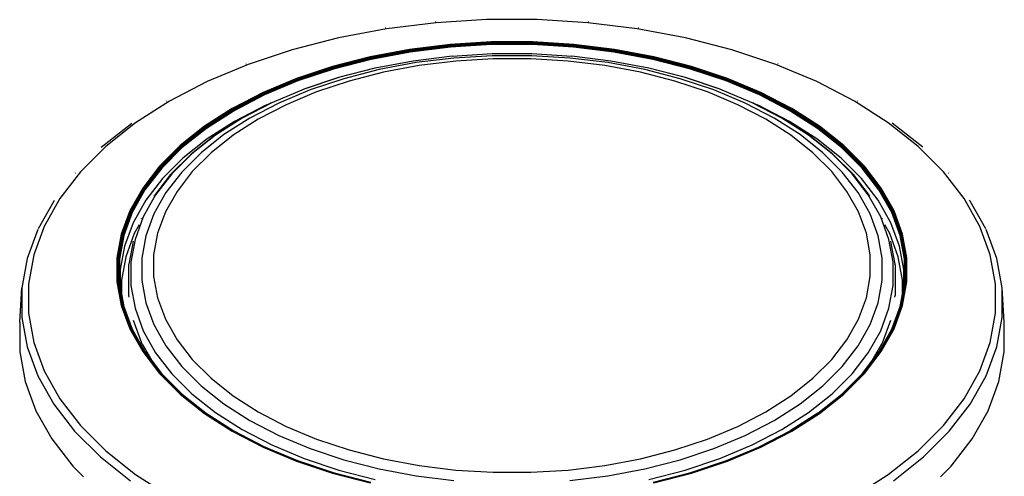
# Model space of a CAD drawing. Extents: x -15981 to -11679, y 2285 to 5601.
# Tile 44 of 103: x -14637 to -14605, y 3491 to 3506. Entities that reach past the tile are written whole.
import ezdxf

# ---------------------------------------------------------------- set-up
doc = ezdxf.new("R2010")
doc.units = 0
doc.header["$MEASUREMENT"] = 0
doc.layers.add('TANK', color=2, linetype='CONTINUOUS')
doc.layers.add('TANK-SLOPE', color=2, linetype='CONTINUOUS')

# ---------------------------------------------------------------- blocks, each defined once
blk = doc.blocks.new('A$C3406478A')
at = {"layer": 'TANK'}
for p, q in [((1.005, 127.654), (-0.604, 127.457)), ((0.988, 127.688), (0.985, 127.687)), ((2.641, 127.754), (1.005, 127.654)), ((4.286, 127.754), (2.641, 127.754)), ((5.922, 127.654), (4.286, 127.754)), ((7.531, 127.457), (5.922, 127.654)), ((5.942, 127.687), (5.939, 127.688)), ((-0.604, 127.457), (-2.168, 127.163)), ((-0.632, 127.489), (-0.637, 127.488)), ((9.096, 127.163), (7.531, 127.457)), ((7.565, 127.488), (7.56, 127.489)), ((-2.168, 127.163), (-3.671, 126.777)), ((1.456, 126.95), (0.141, 126.789)), ((1.459, 126.937), (0.148, 126.776)), ((1.462, 126.927), (0.151, 126.766)), ((1.464, 126.913), (0.155, 126.752)), ((1.467, 126.889), (0.16, 126.729)), ((1.468, 126.862), (0.162, 126.701)), ((2.792, 127.031), (1.456, 126.95)), ((2.793, 127.018), (1.459, 126.937)), ((2.794, 127.007), (1.462, 126.927)), ((2.795, 126.994), (1.464, 126.913)), ((2.796, 126.97), (1.467, 126.889)), ((2.796, 126.942), (1.468, 126.862)), ((4.136, 127.031), (2.792, 127.031)), ((4.134, 127.018), (2.793, 127.018)), ((4.134, 127.007), (2.794, 127.007)), ((4.133, 126.994), (2.795, 126.994)), ((4.132, 126.97), (2.796, 126.97)), ((4.132, 126.942), (2.796, 126.942)), ((5.461, 126.889), (4.132, 126.97)), ((5.46, 126.862), (4.132, 126.942)), ((5.464, 126.913), (4.133, 126.994)), ((5.468, 126.937), (4.134, 127.018)), ((5.466, 126.927), (4.134, 127.007)), ((5.472, 126.95), (4.136, 127.031)), ((6.766, 126.701), (5.46, 126.862)), ((6.768, 126.729), (5.461, 126.889)), ((6.772, 126.752), (5.464, 126.913)), ((6.776, 126.766), (5.466, 126.927)), ((6.78, 126.776), (5.468, 126.937)), ((6.786, 126.789), (5.472, 126.95)), ((10.598, 126.777), (9.096, 127.163)), ((-3.671, 126.777), (-5.095, 126.302)), ((-1.136, 126.549), (-2.364, 126.234)), ((0.141, 126.789), (-1.136, 126.549)), ((0.148, 126.776), (-1.128, 126.536)), ((0.151, 126.766), (-1.123, 126.527)), ((0.155, 126.752), (-1.117, 126.513)), ((0.16, 126.729), (-1.111, 126.49)), ((0.162, 126.701), (-1.108, 126.463)), ((1.523, 126.563), (0.258, 126.406)), ((1.526, 126.561), (1.523, 126.563)), ((2.816, 126.64), (1.526, 126.561)), ((2.834, 126.584), (1.582, 126.508)), ((4.112, 126.64), (2.816, 126.64)), ((4.093, 126.584), (2.834, 126.584)), ((5.346, 126.508), (4.093, 126.584)), ((5.402, 126.561), (4.112, 126.64)), ((5.404, 126.563), (5.402, 126.561)), ((6.67, 126.406), (5.404, 126.563)), ((8.036, 126.463), (6.766, 126.701)), ((8.039, 126.49), (6.768, 126.729)), ((8.045, 126.513), (6.772, 126.752)), ((8.05, 126.527), (6.776, 126.766)), ((8.056, 126.536), (6.78, 126.776)), ((8.064, 126.549), (6.786, 126.789)), ((9.292, 126.234), (8.064, 126.549)), ((12.023, 126.302), (10.598, 126.777)), ((-5.095, 126.302), (-6.426, 125.744)), ((-5.175, 126.321), (-5.165, 126.324)), ((-2.364, 126.234), (-3.528, 125.846)), ((-2.353, 126.222), (-3.515, 125.834)), ((-1.128, 126.536), (-2.353, 126.222)), ((-1.123, 126.527), (-2.346, 126.212)), ((-1.117, 126.513), (-2.34, 126.199)), ((-1.111, 126.49), (-2.332, 126.177)), ((-1.108, 126.463), (-2.328, 126.149)), ((0.253, 126.407), (-0.979, 126.176)), ((0.258, 126.406), (-0.975, 126.174)), ((0.35, 126.357), (-0.848, 126.132)), ((0.45, 126.261), (-0.709, 126.044)), ((1.582, 126.508), (0.35, 126.357)), ((1.642, 126.408), (0.45, 126.261)), ((2.854, 126.481), (1.642, 126.408)), ((4.073, 126.481), (2.854, 126.481)), ((5.285, 126.408), (4.073, 126.481)), ((6.478, 126.261), (5.285, 126.408)), ((6.578, 126.357), (5.346, 126.508)), ((7.637, 126.044), (6.478, 126.261)), ((7.775, 126.132), (6.578, 126.357)), ((7.903, 126.174), (6.67, 126.406)), ((7.906, 126.176), (6.675, 126.407)), ((9.256, 126.149), (8.036, 126.463)), ((9.26, 126.177), (8.039, 126.49)), ((9.267, 126.199), (8.045, 126.513)), ((9.274, 126.212), (8.05, 126.527)), ((9.281, 126.222), (8.056, 126.536)), ((10.442, 125.834), (9.281, 126.222)), ((10.455, 125.846), (9.292, 126.234)), ((13.354, 125.744), (12.023, 126.302)), ((12.103, 126.321), (12.093, 126.324)), ((-2.346, 126.212), (-3.507, 125.825)), ((-2.34, 126.199), (-3.499, 125.813)), ((-2.332, 126.177), (-3.489, 125.791)), ((-2.328, 126.149), (-3.485, 125.764)), ((-0.982, 126.175), (-2.164, 125.871)), ((-0.975, 126.174), (-2.16, 125.87)), ((-0.848, 126.132), (-1.998, 125.836)), ((-0.709, 126.044), (-1.823, 125.758)), ((8.75, 125.758), (7.637, 126.044)), ((8.926, 125.836), (7.775, 126.132)), ((9.087, 125.87), (7.903, 126.174)), ((9.092, 125.871), (7.91, 126.175)), ((10.412, 125.764), (9.256, 126.149)), ((10.417, 125.791), (9.26, 126.177)), ((10.426, 125.813), (9.267, 126.199)), ((10.434, 125.825), (9.274, 126.212)), ((-6.426, 125.744), (-7.649, 125.108)), ((-3.528, 125.846), (-4.615, 125.39)), ((-3.515, 125.834), (-4.6, 125.379)), ((-3.507, 125.825), (-4.59, 125.371)), ((-3.499, 125.813), (-4.581, 125.359)), ((-3.489, 125.791), (-4.57, 125.337)), ((-3.485, 125.764), (-4.565, 125.311)), ((-2.168, 125.87), (-3.288, 125.497)), ((-2.16, 125.87), (-3.282, 125.496)), ((-1.998, 125.836), (-3.089, 125.473)), ((-1.823, 125.758), (-2.878, 125.406)), ((9.806, 125.406), (8.75, 125.758)), ((10.016, 125.473), (8.926, 125.836)), ((10.21, 125.496), (9.087, 125.87)), ((10.216, 125.497), (9.096, 125.87)), ((11.493, 125.311), (10.412, 125.764)), ((11.498, 125.337), (10.417, 125.791)), ((11.509, 125.359), (10.426, 125.813)), ((11.518, 125.371), (10.434, 125.825)), ((11.527, 125.379), (10.442, 125.834)), ((11.542, 125.39), (10.455, 125.846)), ((14.576, 125.108), (13.354, 125.744)), ((-4.615, 125.39), (-5.613, 124.871)), ((-4.6, 125.379), (-5.596, 124.861)), ((-4.59, 125.371), (-5.586, 124.853)), ((-4.581, 125.359), (-5.575, 124.842)), ((-4.57, 125.337), (-5.563, 124.821)), ((-4.565, 125.311), (-5.557, 124.795)), ((-3.282, 125.496), (-4.331, 125.056)), ((-3.089, 125.473), (-4.107, 125.046)), ((-2.878, 125.406), (-3.864, 124.992)), ((-3.297, 125.494), (-3.293, 125.495)), ((10.792, 124.992), (9.806, 125.406)), ((11.035, 125.046), (10.016, 125.473)), ((11.259, 125.056), (10.21, 125.496)), ((10.225, 125.494), (10.22, 125.495)), ((12.485, 124.795), (11.493, 125.311)), ((12.491, 124.821), (11.498, 125.337)), ((12.503, 124.842), (11.509, 125.359)), ((12.514, 124.853), (11.518, 125.371)), ((12.524, 124.861), (11.527, 125.379)), ((12.541, 124.871), (11.542, 125.39)), ((-7.649, 125.108), (-8.749, 124.403)), ((-7.764, 125.109), (-7.752, 125.116)), ((-4.549, 124.965), (-5.539, 124.45)), ((-4.385, 125.034), (-5.309, 124.554)), ((-4.331, 125.056), (-5.295, 124.555)), ((-4.107, 125.046), (-5.043, 124.559)), ((-3.864, 124.992), (-4.77, 124.521)), ((-4.385, 125.034), (-4.549, 124.965)), ((-4.349, 125.053), (-4.385, 125.034)), ((11.698, 124.521), (10.792, 124.992)), ((11.971, 124.559), (11.035, 125.046)), ((12.223, 124.555), (11.259, 125.056)), ((11.312, 125.034), (11.276, 125.053)), ((11.476, 124.965), (11.312, 125.034)), ((12.236, 124.554), (11.312, 125.034)), ((12.467, 124.45), (11.476, 124.965)), ((15.677, 124.403), (14.576, 125.108)), ((14.691, 125.109), (14.68, 125.116)), ((-5.613, 124.871), (-6.512, 124.294)), ((-5.596, 124.861), (-6.494, 124.286)), ((-5.586, 124.853), (-6.482, 124.278)), ((-5.575, 124.842), (-6.471, 124.268)), ((-5.563, 124.821), (-6.457, 124.248)), ((-5.557, 124.795), (-6.451, 124.222)), ((13.378, 124.222), (12.485, 124.795)), ((13.385, 124.248), (12.491, 124.821)), ((13.398, 124.268), (12.503, 124.842)), ((13.41, 124.278), (12.514, 124.853)), ((13.422, 124.286), (12.524, 124.861)), ((13.44, 124.294), (12.541, 124.871)), ((-9.865, 123.61), (-8.876, 124.396)), ((-8.749, 124.403), (-9.716, 123.634)), ((-5.539, 124.45), (-6.431, 123.878)), ((-5.295, 124.555), (-6.162, 123.998)), ((-5.043, 124.559), (-5.886, 124.019)), ((-4.77, 124.521), (-5.586, 123.998)), ((-5.32, 124.548), (-5.314, 124.551)), ((12.513, 123.998), (11.698, 124.521)), ((12.813, 124.019), (11.971, 124.559)), ((13.09, 123.998), (12.223, 124.555)), ((12.247, 124.548), (12.242, 124.551)), ((13.359, 123.878), (12.467, 124.45)), ((16.644, 123.634), (15.677, 124.403)), ((16.793, 123.61), (15.804, 124.396)), ((-6.512, 124.294), (-7.302, 123.667)), ((-6.494, 124.286), (-7.282, 123.659)), ((-6.482, 124.278), (-7.27, 123.653)), ((-6.471, 124.268), (-7.257, 123.643)), ((-6.457, 124.248), (-7.243, 123.624)), ((-6.451, 124.222), (-7.236, 123.598)), ((-6.19, 123.99), (-6.948, 123.387)), ((-6.162, 123.998), (-6.925, 123.393)), ((-5.886, 124.019), (-6.626, 123.431)), ((-5.586, 123.998), (-6.302, 123.429)), ((13.23, 123.429), (12.513, 123.998)), ((13.554, 123.431), (12.813, 124.019)), ((13.852, 123.393), (13.09, 123.998)), ((13.876, 123.387), (13.117, 123.99)), ((14.163, 123.598), (13.378, 124.222)), ((14.171, 123.624), (13.385, 124.248)), ((14.185, 123.643), (13.398, 124.268)), ((14.197, 123.653), (13.41, 124.278)), ((14.21, 123.659), (13.422, 124.286)), ((14.23, 123.667), (13.44, 124.294)), ((-7.302, 123.667), (-7.974, 122.995)), ((-6.431, 123.878), (-7.214, 123.256)), ((14.142, 123.256), (13.359, 123.878)), ((14.901, 122.995), (14.23, 123.667)), ((-9.716, 123.634), (-10.539, 122.812)), ((-7.282, 123.659), (-7.953, 122.989)), ((-7.27, 123.653), (-7.94, 122.983)), ((-7.257, 123.643), (-7.926, 122.974)), ((-7.243, 123.624), (-7.911, 122.955)), ((-7.236, 123.598), (-7.903, 122.931)), ((-6.96, 123.378), (-7.605, 122.733)), ((-6.925, 123.393), (-7.573, 122.745)), ((-6.626, 123.431), (-7.256, 122.801)), ((-6.96, 123.378), (-6.954, 123.382)), ((-6.302, 123.429), (-6.912, 122.82)), ((13.839, 122.82), (13.23, 123.429)), ((14.183, 122.801), (13.554, 123.431)), ((14.5, 122.745), (13.852, 123.393)), ((13.887, 123.378), (13.882, 123.382)), ((14.532, 122.733), (13.887, 123.378)), ((14.831, 122.931), (14.163, 123.598)), ((14.839, 122.955), (14.171, 123.624)), ((14.854, 122.974), (14.185, 123.643)), ((14.867, 122.983), (14.197, 123.653)), ((14.88, 122.989), (14.21, 123.659)), ((17.466, 122.812), (16.644, 123.634)), ((-7.214, 123.256), (-7.881, 122.59)), ((14.808, 122.59), (14.142, 123.256)), ((-10.539, 122.812), (-11.208, 121.944)), ((-10.709, 122.766), (-10.697, 122.778)), ((-7.974, 122.995), (-8.52, 122.286)), ((-7.953, 122.989), (-8.498, 122.281)), ((-7.94, 122.983), (-8.484, 122.276)), ((-7.926, 122.974), (-8.47, 122.268)), ((-7.911, 122.955), (-8.455, 122.251)), ((-7.903, 122.931), (-8.447, 122.226)), ((-7.616, 122.721), (-8.14, 122.042)), ((-7.573, 122.745), (-8.1, 122.061)), ((-7.256, 122.801), (-7.768, 122.137)), ((-7.616, 122.721), (-7.61, 122.727)), ((-6.912, 122.82), (-7.407, 122.177)), ((14.335, 122.177), (13.839, 122.82)), ((14.695, 122.137), (14.183, 122.801)), ((15.028, 122.061), (14.5, 122.745)), ((14.544, 122.721), (14.538, 122.727)), ((15.068, 122.042), (14.544, 122.721)), ((15.374, 122.226), (14.831, 122.931)), ((15.382, 122.251), (14.839, 122.955)), ((15.398, 122.268), (14.854, 122.974)), ((15.412, 122.276), (14.867, 122.983)), ((15.426, 122.281), (14.88, 122.989)), ((15.448, 122.286), (14.901, 122.995)), ((18.135, 121.944), (17.466, 122.812)), ((17.636, 122.766), (17.625, 122.778)), ((-7.881, 122.59), (-8.423, 121.887)), ((15.35, 121.887), (14.808, 122.59)), ((-8.52, 122.286), (-8.935, 121.548)), ((-8.498, 122.281), (-8.913, 121.545)), ((-8.484, 122.276), (-8.898, 121.541)), ((-8.47, 122.268), (-8.884, 121.533)), ((-8.455, 122.251), (-8.867, 121.517)), ((-8.447, 122.226), (-8.859, 121.493)), ((-7.768, 122.137), (-8.157, 121.445)), ((-7.407, 122.177), (-7.784, 121.508)), ((14.712, 121.508), (14.335, 122.177)), ((15.085, 121.445), (14.695, 122.137)), ((15.787, 121.493), (15.374, 122.226)), ((15.795, 121.517), (15.382, 122.251)), ((15.812, 121.533), (15.398, 122.268)), ((15.826, 121.541), (15.412, 122.276)), ((15.84, 121.545), (15.426, 122.281)), ((15.863, 121.548), (15.448, 122.286)), ((-11.407, 121.859), (-11.913, 120.96)), ((-11.208, 121.944), (-11.716, 121.041)), ((-11.407, 121.859), (-11.396, 121.874)), ((-11.396, 121.874), (-11.386, 121.888)), ((-8.423, 121.887), (-8.835, 121.155)), ((-8.1, 122.061), (-8.501, 121.349)), ((-8.154, 122.021), (-8.15, 122.028)), ((-8.15, 122.028), (-8.145, 122.035)), ((15.429, 121.349), (15.028, 122.061)), ((15.078, 122.028), (15.073, 122.035)), ((15.082, 122.021), (15.078, 122.028)), ((15.762, 121.155), (15.35, 121.887)), ((18.644, 121.041), (18.135, 121.944)), ((18.324, 121.874), (18.314, 121.888)), ((18.334, 121.859), (18.324, 121.874)), ((18.84, 120.96), (18.334, 121.859)), ((-8.935, 121.548), (-9.215, 120.79)), ((-8.913, 121.545), (-9.192, 120.787)), ((-8.898, 121.541), (-9.177, 120.784)), ((-8.884, 121.533), (-9.162, 120.778)), ((-8.867, 121.517), (-9.145, 120.762)), ((-8.859, 121.493), (-9.137, 120.739)), ((-8.157, 121.445), (-8.419, 120.734)), ((-7.784, 121.508), (-8.037, 120.819)), ((14.965, 120.819), (14.712, 121.508)), ((15.346, 120.734), (15.085, 121.445)), ((16.065, 120.739), (15.787, 121.493)), ((16.073, 120.762), (15.795, 121.517)), ((16.09, 120.778), (15.812, 121.533)), ((16.105, 120.784), (15.826, 121.541)), ((16.119, 120.787), (15.84, 121.545)), ((16.142, 120.79), (15.863, 121.548)), ((-8.835, 121.155), (-9.112, 120.402)), ((-8.501, 121.349), (-8.77, 120.617)), ((-8.56, 121.298), (-8.557, 121.306)), ((15.698, 120.617), (15.429, 121.349)), ((15.488, 121.298), (15.485, 121.306)), ((16.039, 120.402), (15.762, 121.155)), ((-11.922, 120.943), (-12.269, 120.001)), ((-11.716, 121.041), (-12.058, 120.112)), ((-9.215, 120.79), (-9.355, 120.018)), ((-9.192, 120.787), (-9.332, 120.017)), ((-8.796, 120.805), (-9.072, 120.055)), ((-8.639, 121.085), (-8.796, 120.805)), ((-8.037, 120.819), (-8.165, 120.119)), ((15.093, 120.119), (14.965, 120.819)), ((15.723, 120.805), (15.566, 121.085)), ((16, 120.055), (15.723, 120.805)), ((16.259, 120.017), (16.119, 120.787)), ((16.283, 120.018), (16.142, 120.79)), ((18.986, 120.112), (18.644, 121.041)), ((19.196, 120.001), (18.85, 120.943)), ((-9.177, 120.784), (-9.317, 120.015)), ((-9.162, 120.778), (-9.302, 120.009)), ((-9.145, 120.762), (-9.285, 119.995)), ((-9.137, 120.739), (-9.276, 119.972)), ((-8.834, 120.553), (-8.968, 119.814)), ((-8.77, 120.617), (-8.906, 119.872)), ((-8.834, 120.553), (-8.831, 120.562)), ((-8.419, 120.734), (-8.55, 120.011)), ((15.478, 120.011), (15.346, 120.734)), ((15.834, 119.872), (15.698, 120.617)), ((15.761, 120.553), (15.759, 120.562)), ((15.896, 119.814), (15.761, 120.553)), ((16.204, 119.972), (16.065, 120.739)), ((16.213, 119.995), (16.073, 120.762)), ((16.23, 120.009), (16.09, 120.778)), ((16.245, 120.015), (16.105, 120.784)), ((-9.112, 120.402), (-9.251, 119.637)), ((16.179, 119.637), (16.039, 120.402)), ((-12.269, 120.001), (-12.443, 119.044)), ((-12.058, 120.112), (-12.23, 119.168)), ((-9.355, 120.018), (-9.355, 119.242)), ((-9.332, 120.017), (-9.332, 119.243)), ((-9.317, 120.015), (-9.317, 119.242)), ((-9.302, 120.009), (-9.302, 119.237)), ((-9.285, 119.995), (-9.285, 119.223)), ((-9.276, 119.972), (-9.276, 119.201)), ((-9.072, 120.055), (-9.211, 119.292)), ((-8.906, 119.872), (-8.906, 119.124)), ((-8.55, 120.011), (-8.55, 119.284)), ((-8.165, 120.119), (-8.165, 119.416)), ((15.093, 119.416), (15.093, 120.119)), ((15.478, 119.284), (15.478, 120.011)), ((15.834, 119.124), (15.834, 119.872)), ((16.139, 119.292), (16, 120.055)), ((16.204, 119.201), (16.204, 119.972)), ((16.213, 119.223), (16.213, 119.995)), ((16.23, 119.237), (16.23, 120.009)), ((16.245, 119.242), (16.245, 120.015)), ((16.259, 119.243), (16.259, 120.017)), ((16.283, 119.242), (16.283, 120.018)), ((19.158, 119.168), (18.986, 120.112)), ((19.371, 119.044), (19.196, 120.001)), ((-9.251, 119.637), (-9.251, 119.061)), ((-8.972, 119.787), (-8.971, 119.796)), ((-8.972, 118.792), (-8.972, 119.787)), ((-8.971, 119.796), (-8.97, 119.805)), ((15.899, 119.796), (15.898, 119.805)), ((15.9, 119.787), (15.899, 119.796)), ((15.9, 119.787), (15.9, 118.792)), ((16.179, 119.061), (16.179, 119.637)), ((-9.355, 119.242), (-9.215, 118.471)), ((-9.332, 119.243), (-9.192, 118.473)), ((-9.317, 119.242), (-9.177, 118.472)), ((-9.302, 119.237), (-9.162, 118.469)), ((-9.285, 119.223), (-9.145, 118.456)), ((-9.276, 119.201), (-9.251, 119.061)), ((-9.211, 119.292), (-9.211, 118.841)), ((-8.55, 119.284), (-8.419, 118.561)), ((-8.165, 119.416), (-8.037, 118.716)), ((14.965, 118.716), (15.093, 119.416)), ((15.346, 118.561), (15.478, 119.284)), ((16.073, 118.456), (16.213, 119.223)), ((16.09, 118.469), (16.23, 119.237)), ((16.105, 118.472), (16.245, 119.242)), ((16.119, 118.473), (16.259, 119.243)), ((16.139, 118.841), (16.139, 119.292)), ((16.142, 118.471), (16.283, 119.242)), ((16.179, 119.061), (16.204, 119.201)), ((-12.513, 117.929), (-12.443, 119.044)), ((-12.443, 119.044), (-12.443, 118.082)), ((-12.23, 119.168), (-12.23, 118.218)), ((-9.251, 119.061), (-9.211, 118.841)), ((-8.906, 119.124), (-8.77, 118.379)), ((15.698, 118.379), (15.834, 119.124)), ((16.139, 118.841), (16.179, 119.061)), ((19.158, 118.218), (19.158, 119.168)), ((19.441, 117.929), (19.371, 119.044)), ((19.371, 118.082), (19.371, 119.044)), ((-9.211, 118.841), (-9.137, 118.434)), ((-8.964, 118.741), (-8.972, 118.792)), ((-8.419, 118.561), (-8.157, 117.85)), ((-8.037, 118.716), (-7.784, 118.027)), ((14.712, 118.027), (14.965, 118.716)), ((15.085, 117.85), (15.346, 118.561)), ((15.892, 118.741), (15.9, 118.792)), ((16.065, 118.434), (16.139, 118.841)), ((-9.215, 118.471), (-8.935, 117.712)), ((-9.192, 118.473), (-8.913, 117.715)), ((-9.177, 118.472), (-8.898, 117.716)), ((-9.162, 118.469), (-8.884, 117.713)), ((-9.145, 118.456), (-9.137, 118.434)), ((-9.137, 118.434), (-8.867, 117.702)), ((-8.77, 118.379), (-8.501, 117.647)), ((15.429, 117.647), (15.698, 118.379)), ((15.795, 117.702), (16.065, 118.434)), ((15.812, 117.713), (16.09, 118.469)), ((15.826, 117.716), (16.105, 118.472)), ((15.84, 117.715), (16.119, 118.473)), ((15.863, 117.712), (16.142, 118.471)), ((16.065, 118.434), (16.073, 118.456)), ((-12.513, 117.929), (-12.513, 116.962)), ((-12.443, 118.082), (-12.269, 117.124)), ((-12.23, 118.218), (-12.058, 117.273)), ((-8.828, 117.993), (-8.557, 117.257)), ((-7.784, 118.027), (-7.407, 117.358)), ((14.335, 117.358), (14.712, 118.027)), ((15.485, 117.257), (15.756, 117.993)), ((18.986, 117.273), (19.158, 118.218)), ((19.196, 117.124), (19.371, 118.082)), ((19.441, 116.962), (19.441, 117.929)), ((-8.935, 117.712), (-8.52, 116.974)), ((-8.913, 117.715), (-8.498, 116.979)), ((-8.898, 117.716), (-8.484, 116.98)), ((-8.884, 117.713), (-8.47, 116.978)), ((-8.867, 117.702), (-8.455, 116.968)), ((-8.501, 117.647), (-8.1, 116.935)), ((-8.157, 117.85), (-7.768, 117.158)), ((14.695, 117.158), (15.085, 117.85)), ((15.028, 116.935), (15.429, 117.647)), ((15.382, 116.968), (15.795, 117.702)), ((15.398, 116.978), (15.812, 117.713)), ((15.412, 116.98), (15.826, 117.716)), ((15.426, 116.979), (15.84, 117.715)), ((15.448, 116.974), (15.863, 117.712)), ((-12.058, 117.273), (-11.716, 116.344)), ((-7.407, 117.358), (-6.912, 116.715)), ((13.839, 116.715), (14.335, 117.358)), ((18.644, 116.344), (18.986, 117.273)), ((-12.513, 116.962), (-12.338, 116)), ((-12.269, 117.124), (-11.922, 116.183)), ((-8.535, 117.213), (-8.557, 117.257)), ((-8.535, 117.213), (-8.24, 116.689)), ((-8.52, 116.974), (-7.974, 116.265)), ((-8.498, 116.979), (-7.953, 116.272)), ((-8.484, 116.98), (-7.94, 116.274)), ((-8.47, 116.978), (-7.926, 116.272)), ((-8.455, 116.968), (-8.24, 116.689)), ((-7.768, 117.158), (-7.256, 116.494)), ((14.183, 116.494), (14.695, 117.158)), ((14.854, 116.272), (15.398, 116.978)), ((14.867, 116.274), (15.412, 116.98)), ((14.88, 116.272), (15.426, 116.979)), ((14.901, 116.265), (15.448, 116.974)), ((15.168, 116.689), (15.462, 117.213)), ((15.168, 116.689), (15.382, 116.968)), ((15.462, 117.213), (15.485, 117.257)), ((18.85, 116.183), (19.196, 117.124)), ((19.266, 116), (19.441, 116.962)), ((-8.24, 116.689), (-7.911, 116.263)), ((-8.1, 116.935), (-7.573, 116.251)), ((-6.912, 116.715), (-6.302, 116.106)), ((13.23, 116.106), (13.839, 116.715)), ((14.5, 116.251), (15.028, 116.935)), ((14.839, 116.263), (15.168, 116.689)), ((-11.716, 116.344), (-11.208, 115.441)), ((-7.256, 116.494), (-6.626, 115.865)), ((13.554, 115.865), (14.183, 116.494)), ((18.135, 115.441), (18.644, 116.344)), ((-12.338, 116), (-11.99, 115.054)), ((-11.922, 116.183), (-11.407, 115.267)), ((-7.974, 116.265), (-7.302, 115.594)), ((-7.953, 116.272), (-7.282, 115.601)), ((-7.94, 116.274), (-7.27, 115.604)), ((-7.926, 116.272), (-7.257, 115.603)), ((-7.911, 116.263), (-7.243, 115.595)), ((-7.573, 116.251), (-6.925, 115.603)), ((-6.302, 116.106), (-5.586, 115.537)), ((12.513, 115.537), (13.23, 116.106)), ((13.852, 115.603), (14.5, 116.251)), ((14.171, 115.595), (14.839, 116.263)), ((14.185, 115.603), (14.854, 116.272)), ((14.197, 115.604), (14.867, 116.274)), ((14.21, 115.601), (14.88, 116.272)), ((14.23, 115.594), (14.901, 116.265)), ((18.334, 115.267), (18.85, 116.183)), ((18.918, 115.054), (19.266, 116)), ((-6.626, 115.865), (-5.886, 115.276)), ((12.813, 115.276), (13.554, 115.865)), ((-11.208, 115.441), (-10.539, 114.573)), ((-7.302, 115.594), (-6.512, 114.966)), ((-7.282, 115.601), (-6.494, 114.975)), ((-7.27, 115.604), (-6.482, 114.978)), ((-7.257, 115.603), (-6.471, 114.978)), ((-7.243, 115.595), (-6.457, 114.971)), ((-6.925, 115.603), (-6.162, 114.997)), ((-5.586, 115.537), (-4.77, 115.014)), ((11.698, 115.014), (12.513, 115.537)), ((13.09, 114.997), (13.852, 115.603)), ((13.385, 114.971), (14.171, 115.595)), ((13.398, 114.978), (14.185, 115.603)), ((13.41, 114.978), (14.197, 115.604)), ((13.422, 114.975), (14.21, 115.601)), ((13.44, 114.966), (14.23, 115.594)), ((17.466, 114.573), (18.135, 115.441)), ((-11.99, 115.054), (-11.472, 114.135)), ((-11.407, 115.267), (-10.729, 114.388)), ((-5.886, 115.276), (-5.043, 114.736)), ((11.971, 114.736), (12.813, 115.276)), ((17.656, 114.388), (18.334, 115.267)), ((18.4, 114.135), (18.918, 115.054)), ((-6.512, 114.966), (-5.613, 114.39)), ((-6.494, 114.975), (-5.596, 114.399)), ((-6.482, 114.978), (-5.586, 114.404)), ((-6.471, 114.978), (-6.457, 114.971)), ((-6.457, 114.971), (-5.563, 114.397)), ((-6.162, 114.997), (-5.295, 114.441)), ((-5.043, 114.736), (-4.107, 114.25)), ((-4.77, 115.014), (-3.864, 114.543)), ((10.792, 114.543), (11.698, 115.014)), ((11.035, 114.25), (11.971, 114.736)), ((12.223, 114.441), (13.09, 114.997)), ((13.385, 114.971), (12.491, 114.397)), ((12.514, 114.404), (13.41, 114.978)), ((12.524, 114.399), (13.422, 114.975)), ((12.541, 114.39), (13.44, 114.966)), ((13.385, 114.971), (13.398, 114.978)), ((-10.539, 114.573), (-9.716, 113.751)), ((-5.596, 114.399), (-4.6, 113.881)), ((-5.586, 114.404), (-4.59, 113.886)), ((-5.563, 114.397), (-4.57, 113.881)), ((-5.295, 114.441), (-4.331, 113.94)), ((-3.864, 114.543), (-2.878, 114.129)), ((9.806, 114.129), (10.792, 114.543)), ((11.259, 113.94), (12.223, 114.441)), ((11.509, 113.887), (12.491, 114.397)), ((11.518, 113.886), (12.514, 114.404)), ((11.527, 113.881), (12.524, 114.399)), ((16.644, 113.751), (17.466, 114.573)), ((-11.472, 114.135), (-10.791, 113.252)), ((-10.729, 114.388), (-9.895, 113.554)), ((-5.613, 114.39), (-4.615, 113.87)), ((-4.107, 114.25), (-3.089, 113.822)), ((-2.878, 114.129), (-1.823, 113.777)), ((8.75, 113.777), (9.806, 114.129)), ((10.016, 113.822), (11.035, 114.25)), ((11.542, 113.87), (12.541, 114.39)), ((16.823, 113.554), (17.656, 114.388)), ((17.719, 113.252), (18.4, 114.135)), ((-4.615, 113.87), (-3.528, 113.415)), ((-4.6, 113.881), (-3.515, 113.426)), ((-4.59, 113.886), (-3.507, 113.431)), ((-4.57, 113.881), (-3.499, 113.432)), ((-4.331, 113.94), (-3.282, 113.5)), ((-3.089, 113.822), (-1.998, 113.459)), ((-1.823, 113.777), (-0.709, 113.491)), ((7.637, 113.491), (8.75, 113.777)), ((8.926, 113.459), (10.016, 113.822)), ((10.21, 113.5), (11.259, 113.94)), ((10.426, 113.433), (11.498, 113.881)), ((10.434, 113.431), (11.518, 113.886)), ((10.442, 113.426), (11.527, 113.881)), ((10.455, 113.415), (11.542, 113.87)), ((11.498, 113.881), (11.509, 113.887)), ((-9.895, 113.554), (-8.915, 112.775)), ((-9.716, 113.751), (-8.749, 112.983)), ((-3.282, 113.5), (-2.16, 113.126)), ((-1.998, 113.459), (-0.848, 113.163)), ((-0.709, 113.491), (0.45, 113.274)), ((6.478, 113.274), (7.637, 113.491)), ((7.775, 113.163), (8.926, 113.459)), ((9.087, 113.126), (10.21, 113.5)), ((15.677, 112.983), (16.644, 113.751)), ((15.843, 112.775), (16.823, 113.554)), ((-10.791, 113.252), (-10.446, 112.906)), ((-3.528, 113.415), (-2.364, 113.027)), ((-3.515, 113.426), (-2.353, 113.039)), ((-3.507, 113.431), (-2.346, 113.045)), ((-3.499, 113.432), (-2.34, 113.047)), ((-2.16, 113.126), (-0.975, 112.821)), ((-0.848, 113.163), (0.35, 112.938)), ((0.45, 113.274), (1.642, 113.127)), ((1.642, 113.127), (2.854, 113.054)), ((4.073, 113.054), (5.285, 113.127)), ((5.285, 113.127), (6.478, 113.274)), ((6.578, 112.938), (7.775, 113.163)), ((7.903, 112.821), (9.087, 113.126)), ((9.267, 113.047), (10.426, 113.433)), ((9.274, 113.045), (10.434, 113.431)), ((9.281, 113.039), (10.442, 113.426)), ((9.292, 113.027), (10.455, 113.415)), ((17.373, 112.906), (17.719, 113.252)), ((-8.749, 112.983), (-7.649, 112.277)), ((-2.364, 113.027), (-1.136, 112.711)), ((-2.353, 113.039), (-1.128, 112.724)), ((-2.346, 113.045), (-1.123, 112.73)), ((-2.34, 113.047), (-1.117, 112.733)), ((0.35, 112.938), (1.582, 112.787)), ((2.854, 113.054), (4.073, 113.054)), ((5.346, 112.787), (6.578, 112.938)), ((8.045, 112.733), (9.267, 113.047)), ((8.05, 112.73), (9.274, 113.045)), ((8.056, 112.724), (9.281, 113.039)), ((8.064, 112.711), (9.292, 113.027)), ((14.576, 112.277), (15.677, 112.983))]:
    blk.add_line(p, q, dxfattribs=at)

msp = doc.modelspace()

# ---------------------------------------------------------------- block references
at = {"layer": 'TANK-SLOPE'}
msp.add_blockref('A$C3406478A', (-14624.347, 3378.355, 0), dxfattribs=at)

doc.saveas('drawing.dxf')
